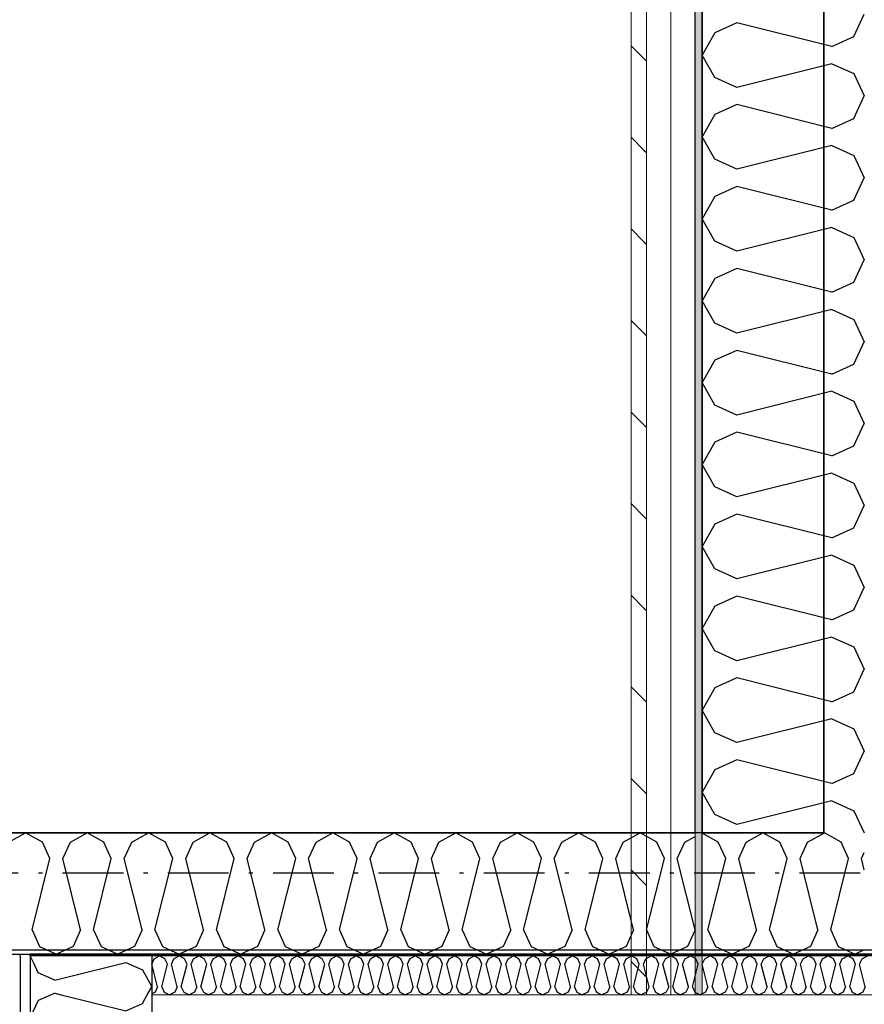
# Model space of a CAD drawing. Header units: millimetres. Extents: x -117798 to 93698, y -182207 to 252400.
# Tile 170 of 222: x -70916 to -69873, y -15084 to -13867. Entities that reach past the tile are written whole.
import ezdxf
from ezdxf.enums import TextEntityAlignment as Align

# ---------------------------------------------------------------- set-up
doc = ezdxf.new("R2010")
doc.units = ezdxf.units.MM
doc.header["$LTSCALE"] = 0.5
doc.header["$MEASUREMENT"] = 0
for name, pattern in [('Akselinje', [1500, 1000, -200, 100, -200]), ('Over snittplan', [260, 150, -50, 10, -50]), ('PLINE', [0])]:
    doc.linetypes.add(name, pattern=pattern)
for name, color, linetype in [('223- Bjelker', 7, 'Continuous'), ('232- Ikke-bærende yttervegger', 7, 'Continuous'), ('232- Ikke-bærende yttervegger (Skravur)', 7, 'Continuous'), ('232- Ikke-bærende yttervegger (Skravur)(Nye konstruksjoner)', 7, 'Continuous'), ('232- Ikke-bærende yttervegger(Nye konstruksjoner)', 7, 'Continuous'), ('235- Utvendig kledning og overflate (Skravur)(Nye konstruksjoner)', 7, 'Continuous'), ('242- Ikke-bærende innervegger (Skravur)(Nye konstruksjoner)', 7, 'Continuous'), ('242- Ikke-bærende innervegger(Nye konstruksjoner)', 7, 'Continuous'), ('251- Frittbærende dekker(Nye konstruksjoner)', 7, 'Continuous'), ('261- Primærkonstruksjon (tak)', 7, 'Continuous'), ('261- Primærkonstruksjon (tak)(Nye konstruksjoner)', 7, 'Continuous'), ('82-- Modullinjer', 7, 'Continuous'), ('862- M___Nettoareal(Nye konstruksjoner)', 7, 'Continuous'), ('862- M___Nettoareal(Polylinje)(Nye konstruksjoner)', 7, 'Continuous'), ('862- M___Nettoareal(Tekst)(Nye konstruksjoner)', 7, 'Continuous')]:
    doc.layers.add(name, color=color, linetype=linetype)
doc.layers.add('235- Utvendig kledning og overflate(Nye konstruksjoner)', color=7, linetype='Continuous', lineweight=0)
doc.layers.add('236- Innvendig kledning og overflate(Nye konstruksjoner)', color=7, linetype='Continuous', lineweight=0)
doc.styles.add('GENERATED_STYLE_1', font='arial.ttf')
doc.styles.add('GENERATED_STYLE_4', font='arial.ttf')
pattern_1 = [(90, (0, 0), (-86.60254, 0), [0, -50]), (90, (-43.3, 25), (-86.60254, 0), [0, -50])]
pattern_2 = [(0, (0, 0), (0, 43.30127), [0, -25]), (0, (12.5, 21.65), (0, 43.30127), [0, -25])]

# ---------------------------------------------------------------- blocks, each defined once
blk = doc.blocks.new('Kaldt loft_A-213_39', base_point=(-72439.1, -13443.5))
at = {"layer": '862- M___Nettoareal(Polylinje)(Nye konstruksjoner)', "linetype": 'PLINE', "flags": 128}
blk.add_lwpolyline([(-70082.2, -14871.9), (-70082.2, -12304.9), (-75356.2, -12304.9), (-75356.2, -12021.9), (-77668.2, -12021.9), (-77668.2, -14871.9)], close=True, dxfattribs=at)
at = {"layer": '862- M___Nettoareal(Tekst)(Nye konstruksjoner)', "style": 'GENERATED_STYLE_1'}
for tag, height, p in [('DUMMY_862', 150, (-72557, -13043.3)), ('ROOM_NAME', 150, (-72557, -13878)), ('DUMMY_861', 100, (-72714.1, -13477.8)), ('ROOM_NUMBER', 100, (-72714.1, -13866.6)), ('DUMMY_863', 100, (-72321.2, -13843.7))]:
    blk.add_attdef(tag, text='', height=height, rotation=90, dxfattribs=at).set_placement(p, align=Align.TOP_LEFT)
blk = doc.blocks.new('*X162')
at = {"layer": '232- Ikke-bærende yttervegger (Skravur)', "linetype": 'PLINE'}
for p, q in [((-70053.5, -14883.5), (-70073.2, -14872.5)), ((-70019.1, -14883.5), (-69998.4, -14871.9)), ((-69977.6, -14883.5), (-69998.4, -14871.9)), ((-69943.2, -14883.5), (-69922.5, -14871.9)), ((-69901.8, -14883.5), (-69922.5, -14871.9)), ((-70044.3, -14903.8), (-70053.5, -14883.5)), ((-70028.3, -14903.8), (-70019.1, -14883.5)), ((-69968.4, -14903.8), (-69977.6, -14883.5)), ((-69952.4, -14903.8), (-69943.2, -14883.5)), ((-69892.5, -14903.8), (-69901.8, -14883.5)), ((-69876.6, -14903.8), (-69873.2, -14896.3)), ((-70066.3, -14991.8), (-70044.3, -14903.8)), ((-70006.3, -14991.8), (-70028.3, -14903.8)), ((-69990.4, -14991.8), (-69968.4, -14903.8)), ((-69930.4, -14991.8), (-69952.4, -14903.8)), ((-69914.5, -14991.8), (-69892.5, -14903.8)), ((-69873.2, -14917.4), (-69876.6, -14903.8)), ((-70066.3, -14991.8), (-70057, -15012.1)), ((-70006.3, -14991.8), (-70015.6, -15012.1)), ((-69990.4, -14991.8), (-69981.1, -15012.1)), ((-69930.4, -14991.8), (-69939.7, -15012.1)), ((-69914.5, -14991.8), (-69905.3, -15012.1)), ((-70057, -15012.1), (-70036.3, -15021.9)), ((-70015.6, -15012.1), (-70036.3, -15021.9)), ((-69981.1, -15012.1), (-69960.4, -15021.9)), ((-69939.7, -15012.1), (-69960.4, -15021.9)), ((-69905.3, -15012.1), (-69884.5, -15021.9)), ((-69873.2, -15016.5), (-69884.5, -15021.9))]:
    blk.add_line(p, q, dxfattribs=at)
blk = doc.blocks.new('*X163')
at = {"layer": '232- Ikke-bærende yttervegger (Skravur)', "linetype": 'PLINE'}
for p, q in [((-70929.6, -14883.5), (-70908.9, -14871.9)), ((-70888.2, -14883.5), (-70908.9, -14871.9)), ((-70853.7, -14883.5), (-70833, -14871.9)), ((-70812.3, -14883.5), (-70833, -14871.9)), ((-70777.9, -14883.5), (-70757.1, -14871.9)), ((-70736.4, -14883.5), (-70757.1, -14871.9)), ((-70702, -14883.5), (-70681.3, -14871.9)), ((-70660.5, -14883.5), (-70681.3, -14871.9)), ((-70626.1, -14883.5), (-70605.4, -14871.9)), ((-70584.7, -14883.5), (-70605.4, -14871.9)), ((-70550.2, -14883.5), (-70529.5, -14871.9)), ((-70508.8, -14883.5), (-70529.5, -14871.9)), ((-70474.4, -14883.5), (-70453.6, -14871.9)), ((-70432.9, -14883.5), (-70453.6, -14871.9)), ((-70398.5, -14883.5), (-70377.8, -14871.9)), ((-70357, -14883.5), (-70377.8, -14871.9)), ((-70322.6, -14883.5), (-70301.9, -14871.9)), ((-70281.1, -14883.5), (-70301.9, -14871.9)), ((-70246.7, -14883.5), (-70226, -14871.9)), ((-70205.3, -14883.5), (-70226, -14871.9)), ((-70170.8, -14883.5), (-70150.1, -14871.9)), ((-70129.4, -14883.5), (-70150.1, -14871.9)), ((-70878.9, -14903.8), (-70888.2, -14883.5)), ((-70863, -14903.8), (-70853.7, -14883.5)), ((-70803.1, -14903.8), (-70812.3, -14883.5)), ((-70787.1, -14903.8), (-70777.9, -14883.5)), ((-70727.2, -14903.8), (-70736.4, -14883.5)), ((-70711.2, -14903.8), (-70702, -14883.5)), ((-70651.3, -14903.8), (-70660.5, -14883.5)), ((-70635.4, -14903.8), (-70626.1, -14883.5)), ((-70575.4, -14903.8), (-70584.7, -14883.5)), ((-70559.5, -14903.8), (-70550.2, -14883.5)), ((-70499.5, -14903.8), (-70508.8, -14883.5)), ((-70483.6, -14903.8), (-70474.4, -14883.5)), ((-70423.7, -14903.8), (-70432.9, -14883.5)), ((-70407.7, -14903.8), (-70398.5, -14883.5)), ((-70347.8, -14903.8), (-70357, -14883.5)), ((-70331.8, -14903.8), (-70322.6, -14883.5)), ((-70271.9, -14903.8), (-70281.1, -14883.5)), ((-70256, -14903.8), (-70246.7, -14883.5)), ((-70196, -14903.8), (-70205.3, -14883.5)), ((-70180.1, -14903.8), (-70170.8, -14883.5)), ((-70120.1, -14903.8), (-70129.4, -14883.5)), ((-70104.2, -14903.8), (-70095, -14883.5)), ((-70095, -14883.5), (-70082.2, -14876.4)), ((-70900.9, -14991.8), (-70878.9, -14903.8)), ((-70841, -14991.8), (-70863, -14903.8)), ((-70825.1, -14991.8), (-70803.1, -14903.8)), ((-70765.1, -14991.8), (-70787.1, -14903.8)), ((-70749.2, -14991.8), (-70727.2, -14903.8)), ((-70689.2, -14991.8), (-70711.2, -14903.8)), ((-70673.3, -14991.8), (-70651.3, -14903.8)), ((-70613.4, -14991.8), (-70635.4, -14903.8)), ((-70597.4, -14991.8), (-70575.4, -14903.8)), ((-70537.5, -14991.8), (-70559.5, -14903.8)), ((-70521.5, -14991.8), (-70499.5, -14903.8)), ((-70461.6, -14991.8), (-70483.6, -14903.8)), ((-70445.7, -14991.8), (-70423.7, -14903.8)), ((-70385.7, -14991.8), (-70407.7, -14903.8)), ((-70369.8, -14991.8), (-70347.8, -14903.8)), ((-70309.8, -14991.8), (-70331.8, -14903.8)), ((-70293.9, -14991.8), (-70271.9, -14903.8)), ((-70234, -14991.8), (-70256, -14903.8)), ((-70218, -14991.8), (-70196, -14903.8)), ((-70158.1, -14991.8), (-70180.1, -14903.8)), ((-70142.1, -14991.8), (-70120.1, -14903.8)), ((-70082.2, -14991.8), (-70104.2, -14903.8)), ((-70900.9, -14991.8), (-70891.7, -15012.1)), ((-70841, -14991.8), (-70850.2, -15012.1)), ((-70825.1, -14991.8), (-70815.8, -15012.1)), ((-70765.1, -14991.8), (-70774.4, -15012.1)), ((-70749.2, -14991.8), (-70739.9, -15012.1)), ((-70689.2, -14991.8), (-70698.5, -15012.1)), ((-70673.3, -14991.8), (-70664, -15012.1)), ((-70613.4, -14991.8), (-70622.6, -15012.1)), ((-70597.4, -14991.8), (-70588.2, -15012.1)), ((-70537.5, -14991.8), (-70546.7, -15012.1)), ((-70521.5, -14991.8), (-70512.3, -15012.1)), ((-70461.6, -14991.8), (-70470.8, -15012.1)), ((-70445.7, -14991.8), (-70436.4, -15012.1)), ((-70385.7, -14991.8), (-70395, -15012.1)), ((-70369.8, -14991.8), (-70360.5, -15012.1)), ((-70309.8, -14991.8), (-70319.1, -15012.1)), ((-70293.9, -14991.8), (-70284.7, -15012.1)), ((-70234, -14991.8), (-70243.2, -15012.1)), ((-70218, -14991.8), (-70208.8, -15012.1)), ((-70158.1, -14991.8), (-70167.3, -15012.1)), ((-70142.1, -14991.8), (-70132.9, -15012.1)), ((-70082.2, -14991.8), (-70091.5, -15012.1)), ((-70891.7, -15012.1), (-70871, -15021.9)), ((-70850.2, -15012.1), (-70871, -15021.9)), ((-70815.8, -15012.1), (-70795.1, -15021.9)), ((-70774.4, -15012.1), (-70795.1, -15021.9)), ((-70739.9, -15012.1), (-70719.2, -15021.9)), ((-70698.5, -15012.1), (-70719.2, -15021.9)), ((-70664, -15012.1), (-70643.3, -15021.9)), ((-70622.6, -15012.1), (-70643.3, -15021.9)), ((-70588.2, -15012.1), (-70567.4, -15021.9)), ((-70546.7, -15012.1), (-70567.4, -15021.9)), ((-70512.3, -15012.1), (-70491.6, -15021.9)), ((-70470.8, -15012.1), (-70491.6, -15021.9)), ((-70436.4, -15012.1), (-70415.7, -15021.9)), ((-70395, -15012.1), (-70415.7, -15021.9)), ((-70360.5, -15012.1), (-70339.8, -15021.9)), ((-70319.1, -15012.1), (-70339.8, -15021.9)), ((-70284.7, -15012.1), (-70263.9, -15021.9)), ((-70243.2, -15012.1), (-70263.9, -15021.9)), ((-70208.8, -15012.1), (-70188.1, -15021.9)), ((-70167.3, -15012.1), (-70188.1, -15021.9)), ((-70132.9, -15012.1), (-70112.2, -15021.9)), ((-70091.5, -15012.1), (-70112.2, -15021.9))]:
    blk.add_line(p, q, dxfattribs=at)
blk = doc.blocks.new('*X426')
at = {"layer": '242- Ikke-bærende innervegger (Skravur)(Nye konstruksjoner)', "linetype": 'PLINE'}
for p, q in [((-70764.7, -15082.7), (-70758.7, -15071.9)), ((-70765.3, -15083), (-70764.7, -15082.7))]:
    blk.add_line(p, q, dxfattribs=at)
blk = doc.blocks.new('*X427')
at = {"layer": '242- Ikke-bærende innervegger (Skravur)(Nye konstruksjoner)', "linetype": 'PLINE'}
for p, q in [((-70903.1, -15023.9), (-70903.2, -15024)), ((-70899, -15032.9), (-70903.2, -15024)), ((-70854.8, -15049.4), (-70785, -15032)), ((-70785, -15032), (-70764.7, -15041.3)), ((-70764.7, -15041.3), (-70753.2, -15062)), ((-70758.7, -15071.9), (-70753.2, -15062))]:
    blk.add_line(p, q, dxfattribs=at)
blk = doc.blocks.new('*X428')
at = {"layer": '242- Ikke-bærende innervegger (Skravur)(Nye konstruksjoner)', "linetype": 'PLINE'}
for p, q in [((-70893.4, -15079.2), (-70903.2, -15099.9)), ((-70877.4, -15071.9), (-70893.4, -15079.2)), ((-70865.1, -15071.9), (-70785, -15091.9)), ((-70785, -15091.9), (-70765.3, -15083))]:
    blk.add_line(p, q, dxfattribs=at)
blk = doc.blocks.new('*X429')
at = {"layer": '242- Ikke-bærende innervegger (Skravur)(Nye konstruksjoner)', "linetype": 'PLINE'}
for p, q in [((-70893.4, -15044.8), (-70899, -15032.9)), ((-70873, -15054), (-70893.4, -15044.8)), ((-70873, -15054), (-70854.8, -15049.4)), ((-70873, -15069.9), (-70877.4, -15071.9)), ((-70873, -15069.9), (-70865.1, -15071.9))]:
    blk.add_line(p, q, dxfattribs=at)
blk = doc.blocks.new('*X432')
at = {"layer": '232- Ikke-bærende yttervegger (Skravur)(Nye konstruksjoner)', "linetype": 'PLINE'}
for p, q in [((-70753.1, -15034.1), (-70750.1, -15027.6)), ((-70750.1, -15027.6), (-70743.5, -15023.9)), ((-70736.9, -15027.6), (-70743.5, -15023.9)), ((-70733.9, -15034.1), (-70736.9, -15027.6)), ((-70728.8, -15034.1), (-70725.8, -15027.6)), ((-70725.8, -15027.6), (-70719.2, -15023.9)), ((-70712.6, -15027.6), (-70719.2, -15023.9)), ((-70709.6, -15034.1), (-70712.6, -15027.6)), ((-70704.5, -15034.1), (-70701.6, -15027.6)), ((-70701.6, -15027.6), (-70694.9, -15023.9)), ((-70688.3, -15027.6), (-70694.9, -15023.9)), ((-70685.3, -15034.1), (-70688.3, -15027.6)), ((-70680.2, -15034.1), (-70677.3, -15027.6)), ((-70677.3, -15027.6), (-70670.6, -15023.9)), ((-70664, -15027.6), (-70670.6, -15023.9)), ((-70661.1, -15034.1), (-70664, -15027.6)), ((-70656, -15034.1), (-70653, -15027.6)), ((-70653, -15027.6), (-70646.4, -15023.9)), ((-70639.7, -15027.6), (-70646.4, -15023.9)), ((-70636.8, -15034.1), (-70639.7, -15027.6)), ((-70631.7, -15034.1), (-70628.7, -15027.6)), ((-70628.7, -15027.6), (-70622.1, -15023.9)), ((-70615.4, -15027.6), (-70622.1, -15023.9)), ((-70612.5, -15034.1), (-70615.4, -15027.6)), ((-70607.4, -15034.1), (-70604.4, -15027.6)), ((-70604.4, -15027.6), (-70597.8, -15023.9)), ((-70591.2, -15027.6), (-70597.8, -15023.9)), ((-70588.2, -15034.1), (-70591.2, -15027.6)), ((-70583.1, -15034.1), (-70580.1, -15027.6)), ((-70580.1, -15027.6), (-70573.5, -15023.9)), ((-70566.9, -15027.6), (-70573.5, -15023.9)), ((-70563.9, -15034.1), (-70566.9, -15027.6)), ((-70558.8, -15034.1), (-70555.9, -15027.6)), ((-70555.9, -15027.6), (-70549.2, -15023.9)), ((-70542.6, -15027.6), (-70549.2, -15023.9)), ((-70539.6, -15034.1), (-70542.6, -15027.6)), ((-70534.5, -15034.1), (-70531.6, -15027.6)), ((-70531.6, -15027.6), (-70525, -15023.9)), ((-70518.3, -15027.6), (-70525, -15023.9)), ((-70515.4, -15034.1), (-70518.3, -15027.6)), ((-70510.3, -15034.1), (-70507.3, -15027.6)), ((-70507.3, -15027.6), (-70500.7, -15023.9)), ((-70494, -15027.6), (-70500.7, -15023.9)), ((-70491.1, -15034.1), (-70494, -15027.6)), ((-70486, -15034.1), (-70483, -15027.6)), ((-70483, -15027.6), (-70476.4, -15023.9)), ((-70469.8, -15027.6), (-70476.4, -15023.9)), ((-70466.8, -15034.1), (-70469.8, -15027.6)), ((-70461.7, -15034.1), (-70458.7, -15027.6)), ((-70458.7, -15027.6), (-70452.1, -15023.9)), ((-70445.5, -15027.6), (-70452.1, -15023.9)), ((-70442.5, -15034.1), (-70445.5, -15027.6)), ((-70437.4, -15034.1), (-70434.5, -15027.6)), ((-70434.5, -15027.6), (-70427.8, -15023.9)), ((-70421.2, -15027.6), (-70427.8, -15023.9)), ((-70418.2, -15034.1), (-70421.2, -15027.6)), ((-70413.1, -15034.1), (-70410.2, -15027.6)), ((-70410.2, -15027.6), (-70403.5, -15023.9)), ((-70396.9, -15027.6), (-70403.5, -15023.9)), ((-70394, -15034.1), (-70396.9, -15027.6)), ((-70388.9, -15034.1), (-70385.9, -15027.6)), ((-70385.9, -15027.6), (-70379.3, -15023.9)), ((-70372.6, -15027.6), (-70379.3, -15023.9)), ((-70369.7, -15034.1), (-70372.6, -15027.6)), ((-70364.6, -15034.1), (-70361.6, -15027.6)), ((-70361.6, -15027.6), (-70355, -15023.9)), ((-70348.4, -15027.6), (-70355, -15023.9)), ((-70345.4, -15034.1), (-70348.4, -15027.6)), ((-70340.3, -15034.1), (-70337.3, -15027.6)), ((-70337.3, -15027.6), (-70330.7, -15023.9)), ((-70324.1, -15027.6), (-70330.7, -15023.9)), ((-70321.1, -15034.1), (-70324.1, -15027.6)), ((-70316, -15034.1), (-70313.1, -15027.6)), ((-70313.1, -15027.6), (-70306.4, -15023.9)), ((-70299.8, -15027.6), (-70306.4, -15023.9)), ((-70296.8, -15034.1), (-70299.8, -15027.6)), ((-70291.7, -15034.1), (-70288.8, -15027.6)), ((-70288.8, -15027.6), (-70282.1, -15023.9)), ((-70275.5, -15027.6), (-70282.1, -15023.9)), ((-70272.6, -15034.1), (-70275.5, -15027.6)), ((-70267.5, -15034.1), (-70264.5, -15027.6)), ((-70264.5, -15027.6), (-70257.9, -15023.9)), ((-70251.2, -15027.6), (-70257.9, -15023.9)), ((-70248.3, -15034.1), (-70251.2, -15027.6)), ((-70243.2, -15034.1), (-70240.2, -15027.6)), ((-70240.2, -15027.6), (-70233.6, -15023.9)), ((-70226.9, -15027.6), (-70233.6, -15023.9)), ((-70224, -15034.1), (-70226.9, -15027.6)), ((-70218.9, -15034.1), (-70215.9, -15027.6)), ((-70215.9, -15027.6), (-70209.3, -15023.9)), ((-70202.7, -15027.6), (-70209.3, -15023.9)), ((-70199.7, -15034.1), (-70202.7, -15027.6)), ((-70194.6, -15034.1), (-70191.6, -15027.6)), ((-70191.6, -15027.6), (-70185, -15023.9)), ((-70178.4, -15027.6), (-70185, -15023.9)), ((-70175.4, -15034.1), (-70178.4, -15027.6)), ((-70170.3, -15034.1), (-70167.4, -15027.6)), ((-70167.4, -15027.6), (-70160.7, -15023.9)), ((-70154.1, -15027.6), (-70160.7, -15023.9)), ((-70151.1, -15034.1), (-70154.1, -15027.6)), ((-70146, -15034.1), (-70143.1, -15027.6)), ((-70143.1, -15027.6), (-70136.5, -15023.9)), ((-70129.8, -15027.6), (-70136.5, -15023.9)), ((-70126.9, -15034.1), (-70129.8, -15027.6)), ((-70121.8, -15034.1), (-70118.8, -15027.6)), ((-70118.8, -15027.6), (-70112.2, -15023.9)), ((-70105.5, -15027.6), (-70112.2, -15023.9)), ((-70102.6, -15034.1), (-70105.5, -15027.6)), ((-70097.5, -15034.1), (-70094.5, -15027.6)), ((-70094.5, -15027.6), (-70087.9, -15023.9)), ((-70081.3, -15027.6), (-70087.9, -15023.9)), ((-70078.3, -15034.1), (-70081.3, -15027.6)), ((-70073.2, -15034.1), (-70070.2, -15027.6)), ((-70070.2, -15027.6), (-70063.6, -15023.9)), ((-70057, -15027.6), (-70063.6, -15023.9)), ((-70054, -15034.1), (-70057, -15027.6)), ((-70048.9, -15034.1), (-70046, -15027.6)), ((-70046, -15027.6), (-70039.3, -15023.9)), ((-70032.7, -15027.6), (-70039.3, -15023.9)), ((-70029.7, -15034.1), (-70032.7, -15027.6)), ((-70024.6, -15034.1), (-70021.7, -15027.6)), ((-70021.7, -15027.6), (-70015, -15023.9)), ((-70008.4, -15027.6), (-70015, -15023.9)), ((-70005.5, -15034.1), (-70008.4, -15027.6)), ((-70000.4, -15034.1), (-69997.4, -15027.6)), ((-69997.4, -15027.6), (-69990.8, -15023.9)), ((-69984.1, -15027.6), (-69990.8, -15023.9)), ((-69981.2, -15034.1), (-69984.1, -15027.6)), ((-69976.1, -15034.1), (-69973.1, -15027.6)), ((-69973.1, -15027.6), (-69966.5, -15023.9)), ((-69959.9, -15027.6), (-69966.5, -15023.9)), ((-69956.9, -15034.1), (-69959.9, -15027.6)), ((-69951.8, -15034.1), (-69948.8, -15027.6)), ((-69948.8, -15027.6), (-69942.2, -15023.9)), ((-69935.6, -15027.6), (-69942.2, -15023.9)), ((-69932.6, -15034.1), (-69935.6, -15027.6)), ((-69927.5, -15034.1), (-69924.6, -15027.6)), ((-69924.6, -15027.6), (-69917.9, -15023.9)), ((-69911.3, -15027.6), (-69917.9, -15023.9)), ((-69908.3, -15034.1), (-69911.3, -15027.6)), ((-69903.2, -15034.1), (-69900.3, -15027.6)), ((-69900.3, -15027.6), (-69893.6, -15023.9)), ((-69887, -15027.6), (-69893.6, -15023.9)), ((-69884.1, -15034.1), (-69887, -15027.6)), ((-69879, -15034.1), (-69876, -15027.6)), ((-69876, -15027.6), (-69869.4, -15023.9)), ((-70746, -15062.3), (-70753.1, -15034.1)), ((-70740.9, -15062.3), (-70733.9, -15034.1)), ((-70721.8, -15062.3), (-70728.8, -15034.1)), ((-70716.7, -15062.3), (-70709.6, -15034.1)), ((-70697.5, -15062.3), (-70704.5, -15034.1)), ((-70692.4, -15062.3), (-70685.3, -15034.1)), ((-70673.2, -15062.3), (-70680.2, -15034.1)), ((-70668.1, -15062.3), (-70661.1, -15034.1)), ((-70648.9, -15062.3), (-70656, -15034.1)), ((-70643.8, -15062.3), (-70636.8, -15034.1)), ((-70624.6, -15062.3), (-70631.7, -15034.1)), ((-70619.5, -15062.3), (-70612.5, -15034.1)), ((-70600.4, -15062.3), (-70607.4, -15034.1)), ((-70595.2, -15062.3), (-70588.2, -15034.1)), ((-70576.1, -15062.3), (-70583.1, -15034.1)), ((-70571, -15062.3), (-70563.9, -15034.1)), ((-70551.8, -15062.3), (-70558.8, -15034.1)), ((-70546.7, -15062.3), (-70539.6, -15034.1)), ((-70527.5, -15062.3), (-70534.5, -15034.1)), ((-70522.4, -15062.3), (-70515.4, -15034.1)), ((-70503.2, -15062.3), (-70510.3, -15034.1)), ((-70498.1, -15062.3), (-70491.1, -15034.1)), ((-70478.9, -15062.3), (-70486, -15034.1)), ((-70473.8, -15062.3), (-70466.8, -15034.1)), ((-70454.7, -15062.3), (-70461.7, -15034.1)), ((-70449.6, -15062.3), (-70442.5, -15034.1)), ((-70430.4, -15062.3), (-70437.4, -15034.1)), ((-70425.3, -15062.3), (-70418.2, -15034.1)), ((-70406.1, -15062.3), (-70413.1, -15034.1)), ((-70401, -15062.3), (-70394, -15034.1)), ((-70381.8, -15062.3), (-70388.9, -15034.1)), ((-70376.7, -15062.3), (-70369.7, -15034.1)), ((-70357.5, -15062.3), (-70364.6, -15034.1)), ((-70352.4, -15062.3), (-70345.4, -15034.1)), ((-70333.3, -15062.3), (-70340.3, -15034.1)), ((-70328.2, -15062.3), (-70321.1, -15034.1)), ((-70309, -15062.3), (-70316, -15034.1)), ((-70303.9, -15062.3), (-70296.8, -15034.1)), ((-70284.7, -15062.3), (-70291.7, -15034.1)), ((-70279.6, -15062.3), (-70272.6, -15034.1)), ((-70260.4, -15062.3), (-70267.5, -15034.1)), ((-70255.3, -15062.3), (-70248.3, -15034.1)), ((-70236.1, -15062.3), (-70243.2, -15034.1)), ((-70231, -15062.3), (-70224, -15034.1)), ((-70211.8, -15062.3), (-70218.9, -15034.1)), ((-70206.7, -15062.3), (-70199.7, -15034.1)), ((-70187.6, -15062.3), (-70194.6, -15034.1)), ((-70182.5, -15062.3), (-70175.4, -15034.1)), ((-70163.3, -15062.3), (-70170.3, -15034.1)), ((-70158.2, -15062.3), (-70151.1, -15034.1)), ((-70139, -15062.3), (-70146, -15034.1)), ((-70133.9, -15062.3), (-70126.9, -15034.1)), ((-70114.7, -15062.3), (-70121.8, -15034.1)), ((-70109.6, -15062.3), (-70102.6, -15034.1)), ((-70090.4, -15062.3), (-70097.5, -15034.1)), ((-70085.3, -15062.3), (-70078.3, -15034.1)), ((-70066.2, -15062.3), (-70073.2, -15034.1)), ((-70061.1, -15062.3), (-70054, -15034.1)), ((-70041.9, -15062.3), (-70048.9, -15034.1)), ((-70036.8, -15062.3), (-70029.7, -15034.1)), ((-70017.6, -15062.3), (-70024.6, -15034.1)), ((-70012.5, -15062.3), (-70005.5, -15034.1)), ((-69993.3, -15062.3), (-70000.4, -15034.1)), ((-69988.2, -15062.3), (-69981.2, -15034.1)), ((-69969, -15062.3), (-69976.1, -15034.1)), ((-69963.9, -15062.3), (-69956.9, -15034.1)), ((-69944.8, -15062.3), (-69951.8, -15034.1)), ((-69939.7, -15062.3), (-69932.6, -15034.1)), ((-69920.5, -15062.3), (-69927.5, -15034.1)), ((-69915.4, -15062.3), (-69908.3, -15034.1)), ((-69896.2, -15062.3), (-69903.2, -15034.1)), ((-69891.1, -15062.3), (-69884.1, -15034.1)), ((-69871.9, -15062.3), (-69879, -15034.1)), ((-70749, -15068.8), (-70753.2, -15070.8)), ((-70746, -15062.3), (-70749, -15068.8)), ((-70740.9, -15062.3), (-70738, -15068.8)), ((-70738, -15068.8), (-70731.3, -15071.9)), ((-70724.7, -15068.8), (-70731.3, -15071.9)), ((-70721.8, -15062.3), (-70724.7, -15068.8)), ((-70716.7, -15062.3), (-70713.7, -15068.8)), ((-70713.7, -15068.8), (-70707.1, -15071.9)), ((-70700.4, -15068.8), (-70707.1, -15071.9)), ((-70697.5, -15062.3), (-70700.4, -15068.8)), ((-70692.4, -15062.3), (-70689.4, -15068.8)), ((-70689.4, -15068.8), (-70682.8, -15071.9)), ((-70676.2, -15068.8), (-70682.8, -15071.9)), ((-70673.2, -15062.3), (-70676.2, -15068.8)), ((-70668.1, -15062.3), (-70665.1, -15068.8)), ((-70665.1, -15068.8), (-70658.5, -15071.9)), ((-70651.9, -15068.8), (-70658.5, -15071.9)), ((-70648.9, -15062.3), (-70651.9, -15068.8)), ((-70643.8, -15062.3), (-70640.9, -15068.8)), ((-70640.9, -15068.8), (-70634.2, -15071.9)), ((-70627.6, -15068.8), (-70634.2, -15071.9)), ((-70624.6, -15062.3), (-70627.6, -15068.8)), ((-70619.5, -15062.3), (-70616.6, -15068.8)), ((-70616.6, -15068.8), (-70609.9, -15071.9)), ((-70603.3, -15068.8), (-70609.9, -15071.9)), ((-70600.4, -15062.3), (-70603.3, -15068.8)), ((-70595.2, -15062.3), (-70592.3, -15068.8)), ((-70592.3, -15068.8), (-70585.7, -15071.9)), ((-70579, -15068.8), (-70585.7, -15071.9)), ((-70576.1, -15062.3), (-70579, -15068.8)), ((-70571, -15062.3), (-70568, -15068.8)), ((-70568, -15068.8), (-70561.4, -15071.9)), ((-70554.7, -15068.8), (-70561.4, -15071.9)), ((-70551.8, -15062.3), (-70554.7, -15068.8)), ((-70546.7, -15062.3), (-70543.7, -15068.8)), ((-70543.7, -15068.8), (-70537.1, -15071.9)), ((-70530.5, -15068.8), (-70537.1, -15071.9)), ((-70527.5, -15062.3), (-70530.5, -15068.8)), ((-70522.4, -15062.3), (-70519.4, -15068.8)), ((-70519.4, -15068.8), (-70512.8, -15071.9)), ((-70506.2, -15068.8), (-70512.8, -15071.9)), ((-70503.2, -15062.3), (-70506.2, -15068.8)), ((-70498.1, -15062.3), (-70495.2, -15068.8)), ((-70495.2, -15068.8), (-70488.5, -15071.9)), ((-70481.9, -15068.8), (-70488.5, -15071.9)), ((-70478.9, -15062.3), (-70481.9, -15068.8)), ((-70473.8, -15062.3), (-70470.9, -15068.8)), ((-70470.9, -15068.8), (-70464.3, -15071.9)), ((-70457.6, -15068.8), (-70464.3, -15071.9)), ((-70454.7, -15062.3), (-70457.6, -15068.8)), ((-70449.6, -15062.3), (-70446.6, -15068.8)), ((-70446.6, -15068.8), (-70440, -15071.9)), ((-70433.3, -15068.8), (-70440, -15071.9)), ((-70430.4, -15062.3), (-70433.3, -15068.8)), ((-70425.3, -15062.3), (-70422.3, -15068.8)), ((-70422.3, -15068.8), (-70415.7, -15071.9)), ((-70409.1, -15068.8), (-70415.7, -15071.9)), ((-70406.1, -15062.3), (-70409.1, -15068.8)), ((-70401, -15062.3), (-70398, -15068.8)), ((-70398, -15068.8), (-70391.4, -15071.9)), ((-70384.8, -15068.8), (-70391.4, -15071.9)), ((-70381.8, -15062.3), (-70384.8, -15068.8)), ((-70376.7, -15062.3), (-70373.8, -15068.8)), ((-70373.8, -15068.8), (-70367.1, -15071.9)), ((-70360.5, -15068.8), (-70367.1, -15071.9)), ((-70357.5, -15062.3), (-70360.5, -15068.8)), ((-70352.4, -15062.3), (-70349.5, -15068.8)), ((-70349.5, -15068.8), (-70342.8, -15071.9)), ((-70336.2, -15068.8), (-70342.8, -15071.9)), ((-70333.3, -15062.3), (-70336.2, -15068.8)), ((-70328.2, -15062.3), (-70325.2, -15068.8)), ((-70325.2, -15068.8), (-70318.6, -15071.9)), ((-70311.9, -15068.8), (-70318.6, -15071.9)), ((-70309, -15062.3), (-70311.9, -15068.8)), ((-70303.9, -15062.3), (-70300.9, -15068.8)), ((-70300.9, -15068.8), (-70294.3, -15071.9)), ((-70287.7, -15068.8), (-70294.3, -15071.9)), ((-70284.7, -15062.3), (-70287.7, -15068.8)), ((-70279.6, -15062.3), (-70276.6, -15068.8)), ((-70276.6, -15068.8), (-70270, -15071.9)), ((-70263.4, -15068.8), (-70270, -15071.9)), ((-70260.4, -15062.3), (-70263.4, -15068.8)), ((-70255.3, -15062.3), (-70252.4, -15068.8)), ((-70252.4, -15068.8), (-70245.7, -15071.9)), ((-70239.1, -15068.8), (-70245.7, -15071.9)), ((-70236.1, -15062.3), (-70239.1, -15068.8)), ((-70231, -15062.3), (-70228.1, -15068.8)), ((-70228.1, -15068.8), (-70221.4, -15071.9)), ((-70214.8, -15068.8), (-70221.4, -15071.9)), ((-70211.8, -15062.3), (-70214.8, -15068.8)), ((-70206.7, -15062.3), (-70203.8, -15068.8)), ((-70203.8, -15068.8), (-70197.2, -15071.9)), ((-70190.5, -15068.8), (-70197.2, -15071.9)), ((-70187.6, -15062.3), (-70190.5, -15068.8)), ((-70182.5, -15062.3), (-70179.5, -15068.8)), ((-70179.5, -15068.8), (-70172.9, -15071.9)), ((-70166.2, -15068.8), (-70172.9, -15071.9)), ((-70163.3, -15062.3), (-70166.2, -15068.8)), ((-70158.2, -15062.3), (-70155.2, -15068.8)), ((-70155.2, -15068.8), (-70148.6, -15071.9)), ((-70142, -15068.8), (-70148.6, -15071.9)), ((-70139, -15062.3), (-70142, -15068.8)), ((-70133.9, -15062.3), (-70130.9, -15068.8)), ((-70130.9, -15068.8), (-70124.3, -15071.9)), ((-70117.7, -15068.8), (-70124.3, -15071.9)), ((-70114.7, -15062.3), (-70117.7, -15068.8)), ((-70109.6, -15062.3), (-70106.7, -15068.8)), ((-70106.7, -15068.8), (-70100, -15071.9)), ((-70093.4, -15068.8), (-70100, -15071.9)), ((-70090.4, -15062.3), (-70093.4, -15068.8)), ((-70085.3, -15062.3), (-70082.4, -15068.8)), ((-70082.4, -15068.8), (-70075.8, -15071.9)), ((-70069.1, -15068.8), (-70075.8, -15071.9)), ((-70066.2, -15062.3), (-70069.1, -15068.8)), ((-70061.1, -15062.3), (-70058.1, -15068.8)), ((-70058.1, -15068.8), (-70051.5, -15071.9)), ((-70044.8, -15068.8), (-70051.5, -15071.9)), ((-70041.9, -15062.3), (-70044.8, -15068.8)), ((-70036.8, -15062.3), (-70033.8, -15068.8)), ((-70033.8, -15068.8), (-70027.2, -15071.9)), ((-70020.6, -15068.8), (-70027.2, -15071.9)), ((-70017.6, -15062.3), (-70020.6, -15068.8)), ((-70012.5, -15062.3), (-70009.5, -15068.8)), ((-70009.5, -15068.8), (-70002.9, -15071.9)), ((-69996.3, -15068.8), (-70002.9, -15071.9)), ((-69993.3, -15062.3), (-69996.3, -15068.8)), ((-69988.2, -15062.3), (-69985.3, -15068.8)), ((-69985.3, -15068.8), (-69978.6, -15071.9)), ((-69972, -15068.8), (-69978.6, -15071.9)), ((-69969, -15062.3), (-69972, -15068.8)), ((-69963.9, -15062.3), (-69961, -15068.8)), ((-69961, -15068.8), (-69954.3, -15071.9)), ((-69947.7, -15068.8), (-69954.3, -15071.9)), ((-69944.8, -15062.3), (-69947.7, -15068.8)), ((-69939.7, -15062.3), (-69936.7, -15068.8)), ((-69936.7, -15068.8), (-69930.1, -15071.9)), ((-69923.4, -15068.8), (-69930.1, -15071.9)), ((-69920.5, -15062.3), (-69923.4, -15068.8)), ((-69915.4, -15062.3), (-69912.4, -15068.8)), ((-69912.4, -15068.8), (-69905.8, -15071.9)), ((-69899.2, -15068.8), (-69905.8, -15071.9)), ((-69896.2, -15062.3), (-69899.2, -15068.8)), ((-69891.1, -15062.3), (-69888.1, -15068.8)), ((-69888.1, -15068.8), (-69881.5, -15071.9)), ((-69874.9, -15068.8), (-69881.5, -15071.9)), ((-69871.9, -15062.3), (-69874.9, -15068.8))]:
    blk.add_line(p, q, dxfattribs=at)
blk = doc.blocks.new('*X436')
at = {"layer": '232- Ikke-bærende yttervegger (Skravur)(Nye konstruksjoner)', "linetype": 'PLINE'}
for p, q in [((-69886.2, -13888.2), (-69873.2, -13860.6)), ((-70030.6, -13871.2), (-70057.7, -13883.5)), ((-69913.3, -13900.5), (-70030.6, -13871.2)), ((-70057.7, -13883.5), (-70073.2, -13911.1)), ((-69913.3, -13900.5), (-69886.2, -13888.2)), ((-70057.7, -13938.8), (-70073.2, -13911.1)), ((-69913.3, -13921.8), (-70030.6, -13951.1)), ((-69913.3, -13921.8), (-69886.2, -13934.1)), ((-69886.2, -13934.1), (-69873.2, -13961.7)), ((-70030.6, -13951.1), (-70057.7, -13938.8)), ((-69886.2, -13989.4), (-69873.2, -13961.7)), ((-70030.6, -13972.4), (-70057.7, -13984.7)), ((-69913.3, -14001.7), (-70030.6, -13972.4)), ((-70057.7, -13984.7), (-70073.2, -14012.3)), ((-69913.3, -14001.7), (-69886.2, -13989.4)), ((-70057.7, -14039.9), (-70073.2, -14012.3)), ((-69913.3, -14022.9), (-70030.6, -14052.3)), ((-69913.3, -14022.9), (-69886.2, -14035.3)), ((-69886.2, -14035.3), (-69873.2, -14062.9)), ((-70030.6, -14052.3), (-70057.7, -14039.9)), ((-69886.2, -14090.5), (-69873.2, -14062.9)), ((-70030.6, -14073.5), (-70057.7, -14085.9)), ((-69913.3, -14102.9), (-70030.6, -14073.5)), ((-70057.7, -14085.9), (-70073.2, -14113.5)), ((-69913.3, -14102.9), (-69886.2, -14090.5)), ((-70057.7, -14141.1), (-70073.2, -14113.5)), ((-69913.3, -14124.1), (-70030.6, -14153.4)), ((-69913.3, -14124.1), (-69886.2, -14136.4)), ((-70030.6, -14153.4), (-70057.7, -14141.1)), ((-69886.2, -14136.4), (-69873.2, -14164.1)), ((-69886.2, -14191.7), (-69873.2, -14164.1)), ((-70030.6, -14174.7), (-70057.7, -14187)), ((-69913.3, -14204), (-70030.6, -14174.7)), ((-70057.7, -14187), (-70073.2, -14214.7)), ((-69913.3, -14204), (-69886.2, -14191.7)), ((-70057.7, -14242.3), (-70073.2, -14214.7)), ((-69913.3, -14225.3), (-70030.6, -14254.6)), ((-69913.3, -14225.3), (-69886.2, -14237.6)), ((-69886.2, -14237.6), (-69873.2, -14265.2)), ((-70030.6, -14254.6), (-70057.7, -14242.3)), ((-69886.2, -14292.9), (-69873.2, -14265.2)), ((-70030.6, -14275.9), (-70057.7, -14288.2)), ((-69913.3, -14305.2), (-70030.6, -14275.9)), ((-70057.7, -14288.2), (-70073.2, -14315.8)), ((-69913.3, -14305.2), (-69886.2, -14292.9)), ((-70057.7, -14343.5), (-70073.2, -14315.8)), ((-69913.3, -14326.5), (-70030.6, -14355.8)), ((-69913.3, -14326.5), (-69886.2, -14338.8)), ((-69886.2, -14338.8), (-69873.2, -14366.4)), ((-70030.6, -14355.8), (-70057.7, -14343.5)), ((-69886.2, -14394), (-69873.2, -14366.4)), ((-70030.6, -14377), (-70057.7, -14389.4)), ((-69913.3, -14406.4), (-70030.6, -14377)), ((-70057.7, -14389.4), (-70073.2, -14417)), ((-69913.3, -14406.4), (-69886.2, -14394)), ((-70057.7, -14444.6), (-70073.2, -14417)), ((-69913.3, -14427.6), (-70030.6, -14457)), ((-69913.3, -14427.6), (-69886.2, -14440)), ((-70030.6, -14457), (-70057.7, -14444.6)), ((-69886.2, -14440), (-69873.2, -14467.6)), ((-69886.2, -14495.2), (-69873.2, -14467.6)), ((-70030.6, -14478.2), (-70057.7, -14490.5)), ((-69913.3, -14507.5), (-70030.6, -14478.2)), ((-70057.7, -14490.5), (-70073.2, -14518.2)), ((-69913.3, -14507.5), (-69886.2, -14495.2)), ((-70057.7, -14545.8), (-70073.2, -14518.2)), ((-69913.3, -14528.8), (-70030.6, -14558.1)), ((-69913.3, -14528.8), (-69886.2, -14541.1)), ((-70030.6, -14558.1), (-70057.7, -14545.8)), ((-69886.2, -14541.1), (-69873.2, -14568.8)), ((-69886.2, -14596.4), (-69873.2, -14568.8)), ((-70030.6, -14579.4), (-70057.7, -14591.7)), ((-69913.3, -14608.7), (-70030.6, -14579.4)), ((-70057.7, -14591.7), (-70073.2, -14619.3)), ((-69913.3, -14608.7), (-69886.2, -14596.4)), ((-70057.7, -14647), (-70073.2, -14619.3)), ((-69913.3, -14630), (-70030.6, -14659.3)), ((-69913.3, -14630), (-69886.2, -14642.3)), ((-69886.2, -14642.3), (-69873.2, -14669.9)), ((-70030.6, -14659.3), (-70057.7, -14647)), ((-69886.2, -14697.6), (-69873.2, -14669.9)), ((-70030.6, -14680.6), (-70057.7, -14692.9)), ((-69913.3, -14709.9), (-70030.6, -14680.6)), ((-70057.7, -14692.9), (-70073.2, -14720.5)), ((-69913.3, -14709.9), (-69886.2, -14697.6)), ((-70057.7, -14748.2), (-70073.2, -14720.5)), ((-69913.3, -14731.1), (-70030.6, -14760.5)), ((-69913.3, -14731.1), (-69886.2, -14743.5)), ((-70030.6, -14760.5), (-70057.7, -14748.2)), ((-69886.2, -14743.5), (-69873.2, -14771.1)), ((-69886.2, -14798.7), (-69873.2, -14771.1)), ((-70030.6, -14781.7), (-70057.7, -14794.1)), ((-69913.3, -14811.1), (-70030.6, -14781.7)), ((-70057.7, -14794.1), (-70073.2, -14821.7)), ((-69913.3, -14811.1), (-69886.2, -14798.7)), ((-70057.7, -14849.3), (-70073.2, -14821.7)), ((-69913.3, -14832.3), (-70030.6, -14861.7)), ((-69913.3, -14832.3), (-69886.2, -14844.7)), ((-70030.6, -14861.7), (-70057.7, -14849.3)), ((-69886.2, -14844.7), (-69873.3, -14871.9))]:
    blk.add_line(p, q, dxfattribs=at)
blk = doc.blocks.new('Standard grid marker[205]', base_point=(20939.5, -15016.9))
at = {"layer": '82-- Modullinjer', "linetype": 'Akselinje'}
blk.add_line((20739.5, -15016.9), (-81321.3, -15016.9), dxfattribs=at)
at = {"layer": '82-- Modullinjer', "style": 'GENERATED_STYLE_4'}
for tag, p in [('AC_MarkerText_1_1', (-81898.8, -15056.9)), ('AC_MarkerText_1_0', (21062, -15056.9))]:
    blk.add_attdef(tag, text='', height=175, rotation=90, dxfattribs=at).set_placement(p, align=Align.TOP_CENTER)

msp = doc.modelspace()

# ---------------------------------------------------------------- hatches: boundary and pattern name
at = {"layer": '232- Ikke-bærende yttervegger (Skravur)(Nye konstruksjoner)', "linetype": 'Continuous'}
h = msp.add_hatch(dxfattribs=at)
h.set_pattern_fill('Prikker_tett', color=256, style=0, pattern_type=2)
h.set_pattern_definition(pattern_2)
h.paths.add_polyline_path([(-70082.2, -12166.9), (-70082.2, -14871.9), (-70073.2, -14871.9), (-70073.2, -12166.9)])
h = msp.add_hatch(dxfattribs=at)
h.set_pattern_fill('Prikker_tett', color=256, style=0, pattern_type=2)
h.set_pattern_definition(pattern_2)
h.paths.add_polyline_path([(-70082.2, -15021.9), (-70073.2, -15021.9), (-70073.2, -14871.9), (-70082.2, -14871.9)])
msp.add_hatch(color=256, dxfattribs=at).paths.add_polyline_path([(-70903.2, -15023.9), (-68773.2, -15023.9), (-68773.2, -15021.9), (-70903.2, -15021.9)])
h = msp.add_hatch(dxfattribs=at)
h.set_pattern_fill('Gips', color=256, style=0, pattern_type=2)
h.set_pattern_definition([(180, (0, 0), (0, 86.60254), [0, -50]), (180, (-25, -43.3), (0, 86.60254), [0, -50])])
h.paths.add_polyline_path([(-70740.7, -15084.4), (-68773.2, -15084.4), (-68773.2, -15071.9), (-70740.7, -15071.9)])
at = {"layer": '235- Utvendig kledning og overflate (Skravur)(Nye konstruksjoner)', "linetype": 'Continuous'}
h = msp.add_hatch(dxfattribs=at)
h.set_pattern_fill('Prikker_tett', color=256, style=0, pattern_type=2)
h.set_pattern_definition(pattern_2)
h.paths.add_polyline_path([(-70082.2, -12225.9), (-70082.2, -15071.9), (-70073.2, -15071.9), (-70073.2, -12225.9)])
h = msp.add_hatch(dxfattribs=at)
h.set_pattern_fill('Skrålinjer_2', color=256, style=0, pattern_type=2)
h.set_pattern_definition([(315, (0, 0), (56.56854, 56.56854), [80, 0])])
h.paths.add_polyline_path([(-70161.2, -12304.9), (-70161.2, -15071.9), (-70142.2, -15071.9), (-70142.2, -12304.9)])
at = {"layer": '242- Ikke-bærende innervegger (Skravur)(Nye konstruksjoner)', "linetype": 'Continuous'}
h = msp.add_hatch(dxfattribs=at)
h.set_pattern_fill('Gips', color=256, style=0, pattern_type=2)
h.set_pattern_definition(pattern_1)
h.paths.add_polyline_path([(-70915.7, -15021.9), (-70928.2, -15021.9), (-70922.8, -15023.9), (-70915.7, -15023.9)])
h = msp.add_hatch(dxfattribs=at)
h.set_pattern_fill('Gips', color=256, style=0, pattern_type=2)
h.set_pattern_definition(pattern_1)
h.paths.add_polyline_path([(-70928.2, -15021.9), (-70928.2, -18466.9), (-70915.7, -18466.9), (-70915.7, -15026.6)])
h = msp.add_hatch(dxfattribs=at)
h.set_pattern_fill('Gips', color=256, style=0, pattern_type=2)
h.set_pattern_definition(pattern_1)
h.paths.add_polyline_path([(-70915.7, -15023.9), (-70922.8, -15023.9), (-70915.7, -15026.6)])
h = msp.add_hatch(dxfattribs=at)
h.set_pattern_fill('Gips', color=256, style=0, pattern_type=2)
h.set_pattern_definition(pattern_1)
h.paths.add_polyline_path([(-70915.7, -15023.9), (-70903.2, -15023.9), (-70903.2, -15021.9), (-70915.7, -15021.9)])
h = msp.add_hatch(dxfattribs=at)
h.set_pattern_fill('Gips', color=256, style=0, pattern_type=2)
h.set_pattern_definition(pattern_1)
h.paths.add_polyline_path([(-70915.7, -15026.6), (-70903.2, -15031.3), (-70903.2, -15023.9), (-70915.7, -15023.9)])
h = msp.add_hatch(dxfattribs=at)
h.set_pattern_fill('Gips', color=256, style=0, pattern_type=2)
h.set_pattern_definition(pattern_1)
h.paths.add_polyline_path([(-70915.7, -15026.6), (-70915.7, -18466.9), (-70903.2, -18466.9), (-70903.2, -15031.3)])
h = msp.add_hatch(dxfattribs=at)
h.set_pattern_fill('Gips', color=256, style=0, pattern_type=2)
h.set_pattern_definition(pattern_1)
h.paths.add_polyline_path([(-70753.2, -15084.4), (-70740.7, -15084.4), (-70740.7, -15071.9), (-70753.2, -15071.9)])

# ---------------------------------------------------------------- linework, layer by layer
at = {"layer": '223- Bjelker', "linetype": 'Over snittplan'}
msp.add_line((-64288.2, -14921.9), (-77768.2, -14921.9), dxfattribs=at)
at = {"layer": '232- Ikke-bærende yttervegger', "linetype": 'PLINE'}
msp.add_line((-70082.2, -15021.9), (-70073.2, -15021.9), dxfattribs=at)
at = {"layer": '232- Ikke-bærende yttervegger', "linetype": 'PLINE', "flags": 128}
for points in [[(-70073.2, -12166.9), (-70073.2, -14871.9)], [(-69923.2, -14871.9), (-69923.2, -12166.9)], [(-70082.2, -14871.9), (-77768.2, -14871.9)], [(-70073.2, -14871.9), (-69923.2, -14871.9)], [(-77768.2, -15021.9), (-68773.2, -15021.9)]]:
    msp.add_lwpolyline(points, dxfattribs=at)
at = {"layer": '232- Ikke-bærende yttervegger(Nye konstruksjoner)', "linetype": 'PLINE'}
for p, q in [((-70073.2, -12166.9), (-70073.2, -14871.9)), ((-70073.2, -15021.9), (-70073.2, -14871.9)), ((-70073.2, -15021.9), (-70073.2, -14871.9)), ((-70915.7, -15023.9), (-70915.7, -15021.9)), ((-70915.7, -15023.9), (-70915.7, -15026.6)), ((-70903.2, -15023.9), (-70903.2, -15021.9)), ((-70903.2, -15023.9), (-70903.2, -15021.9)), ((-70753.2, -15023.9), (-70903.2, -15023.9)), ((-70903.2, -15023.9), (-70903.2, -15031.3)), ((-70753.2, -15023.9), (-70903.2, -15023.9)), ((-68773.2, -15023.9), (-70753.2, -15023.9)), ((-70753.2, -15071.9), (-70753.2, -15084.4))]:
    msp.add_line(p, q, dxfattribs=at)
at = {"layer": '232- Ikke-bærende yttervegger(Nye konstruksjoner)', "linetype": 'PLINE', "flags": 128}
msp.add_lwpolyline([(-68773.2, -15021.9), (-70903.2, -15021.9)], dxfattribs=at)
at = {"layer": '235- Utvendig kledning og overflate(Nye konstruksjoner)', "linetype": 'PLINE'}
for p, q in [((-70082.2, -15071.9), (-70082.2, -12255.9)), ((-70112.2, -12285.9), (-70112.2, -15071.9)), ((-70142.2, -12304.9), (-70142.2, -15071.9)), ((-70082.2, -14871.9), (-70082.2, -15021.9)), ((-70082.2, -14871.9), (-70082.2, -15021.9))]:
    msp.add_line(p, q, dxfattribs=at)
at = {"layer": '235- Utvendig kledning og overflate(Nye konstruksjoner)', "linetype": 'PLINE', "flags": 128}
for points in [[(-70082.2, -12166.9), (-70082.2, -14871.9)], [(-70073.2, -15071.9), (-70073.2, -12225.9)], [(-70161.2, -12304.9), (-70161.2, -15071.9)], [(-70161.2, -15071.9), (-70142.2, -15071.9)], [(-70142.2, -15071.9), (-70112.2, -15071.9)], [(-70112.2, -15071.9), (-70082.2, -15071.9)], [(-70082.2, -15071.9), (-70073.2, -15071.9)]]:
    msp.add_lwpolyline(points, dxfattribs=at)
at = {"layer": '236- Innvendig kledning og overflate(Nye konstruksjoner)', "linetype": 'PLINE'}
for q in [(-70753.2, -15071.9), (-70753.2, -15071.9), (-68773.2, -15071.9)]:
    msp.add_line((-70740.7, -15071.9), q, dxfattribs=at)
at = {"layer": '236- Innvendig kledning og overflate(Nye konstruksjoner)', "linetype": 'PLINE', "flags": 128}
for points in [[(-70928.2, -15021.9), (-70915.7, -15021.9)], [(-70915.7, -15021.9), (-70903.2, -15021.9)]]:
    msp.add_lwpolyline(points, dxfattribs=at)
at = {"layer": '242- Ikke-bærende innervegger(Nye konstruksjoner)', "linetype": 'PLINE'}
for p, q in [((-70915.7, -15026.6), (-70915.7, -18466.9)), ((-70903.2, -15031.3), (-70903.2, -15071.9)), ((-70903.2, -15071.9), (-70903.2, -18466.9))]:
    msp.add_line(p, q, dxfattribs=at)
at = {"layer": '251- Frittbærende dekker(Nye konstruksjoner)', "linetype": 'PLINE', "flags": 128}
msp.add_lwpolyline([(-68773.2, -18466.9), (-68773.2, -15021.9), (-70753.2, -15021.9), (-70753.2, -18466.9)], close=True, dxfattribs=at)
at = {"layer": '261- Primærkonstruksjon (tak)', "linetype": 'PLINE', "flags": 128}
for points in [[(-69923.2, -12166.9), (-69923.2, -14871.9)], [(-69923.2, -14871.9), (-77818.2, -14871.9)], [(-69600.7, -15016.9), (-77818.2, -15016.9)]]:
    msp.add_lwpolyline(points, dxfattribs=at)
at = {"layer": '261- Primærkonstruksjon (tak)(Nye konstruksjoner)', "linetype": 'PLINE', "flags": 128}
for points in [[(-70073.2, -15021.9), (-70073.2, -12166.9)], [(-64973.2, -15021.9), (-70073.2, -15021.9)]]:
    msp.add_lwpolyline(points, dxfattribs=at)

# ---------------------------------------------------------------- block references
at = {"layer": '232- Ikke-bærende yttervegger'}
for name in ['*X163', '*X162']:
    msp.add_blockref(name, (0, 0), dxfattribs=at)
at = {"layer": '232- Ikke-bærende yttervegger(Nye konstruksjoner)'}
for name in ['*X436', '*X432']:
    msp.add_blockref(name, (0, 0), dxfattribs=at)
at = {"layer": '242- Ikke-bærende innervegger(Nye konstruksjoner)'}
for name in ['*X427', '*X429', '*X428', '*X426']:
    msp.add_blockref(name, (0, 0), dxfattribs=at)
at = {"layer": '82-- Modullinjer', "linetype": 'PLINE'}
msp.add_blockref('Standard grid marker[205]', (20939.5, -15016.9), dxfattribs=at)
at = {"layer": '862- M___Nettoareal(Nye konstruksjoner)', "linetype": 'Continuous'}
msp.add_blockref('Kaldt loft_A-213_39', (-72439.1, -13443.5), dxfattribs=at)

doc.saveas('drawing.dxf')
